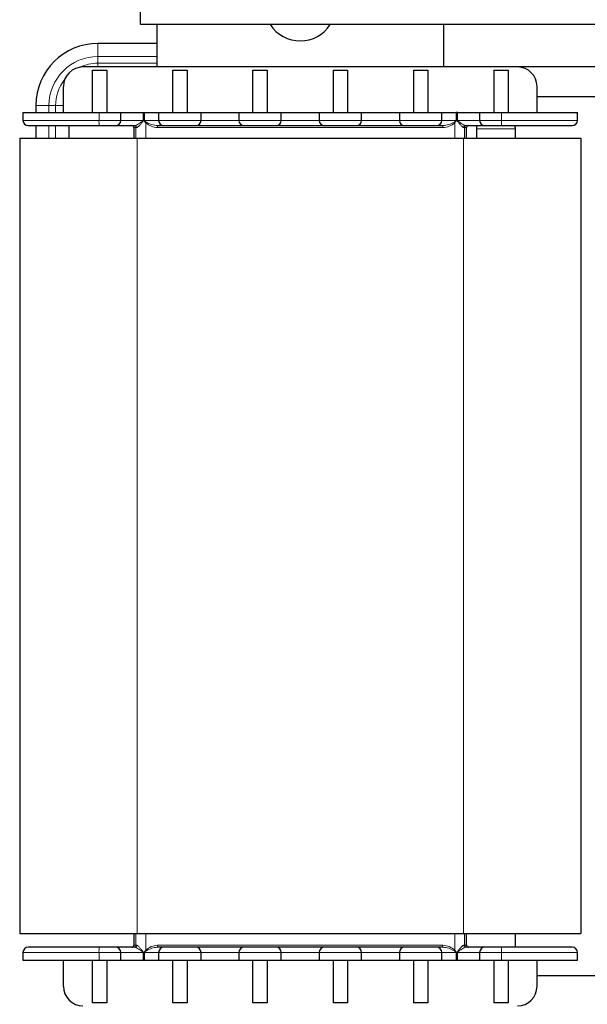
# Model space of a CAD drawing. Header units: millimetres. Extents: x 5 to 418, y 2 to 292.
# Tile 14 of 56: x 60 to 89, y 189 to 239. Entities that reach past the tile are written whole.
import ezdxf

# ---------------------------------------------------------------- set-up
doc = ezdxf.new("R2010")
doc.units = ezdxf.units.MM

msp = doc.modelspace()

# ---------------------------------------------------------------- linework, layer by layer
at = {"color": 7, "linetype": 'Continuous', "lineweight": 25}
for p, q in [((66.652, 239.1073), (66.652, 253.9407)), ((141.652, 239.1073), (66.652, 239.1073)), ((67.4853, 239.1073), (67.4853, 236.9407)), ((82.152, 236.9407), (82.152, 239.1073)), ((67.4853, 238.144), (64.4853, 238.144)), ((85.9187, 236.9407), (63.7187, 236.9407)), ((64.202, 236.774), (64.9353, 236.774)), ((64.202, 234.6073), (64.202, 236.774)), ((64.9353, 236.774), (64.9353, 234.6073)), ((68.302, 236.774), (69.0353, 236.774)), ((68.302, 234.6073), (68.302, 236.774)), ((69.0353, 236.774), (69.0353, 234.6073)), ((72.402, 236.774), (73.1353, 236.774)), ((72.402, 234.6073), (72.402, 236.774)), ((73.1353, 236.774), (73.1353, 234.6073)), ((76.502, 236.774), (77.2353, 236.774)), ((76.502, 236.774), (76.502, 234.6073)), ((77.2353, 236.774), (77.2353, 234.6073)), ((80.602, 236.774), (80.602, 234.6073)), ((80.602, 236.774), (81.3353, 236.774)), ((81.3353, 236.774), (81.3353, 234.6073)), ((84.702, 236.774), (85.4353, 236.774)), ((84.702, 236.774), (84.702, 234.6073)), ((85.4353, 236.774), (85.4353, 234.6073)), ((93.052, 236.9407), (85.9187, 236.9407)), ((62.7187, 234.6073), (62.7187, 235.9407)), ((86.9187, 234.6073), (86.9187, 235.9407)), ((92.052, 235.4073), (86.9187, 235.4073)), ((60.652, 234.6073), (60.652, 234.2073)), ((60.652, 234.6073), (64.5377, 234.6073)), ((61.3153, 234.974), (61.3153, 234.6073)), ((64.5377, 234.6073), (65.652, 234.6073)), ((65.652, 234.2073), (65.652, 234.6073)), ((65.652, 234.6073), (66.7855, 234.6073)), ((66.7855, 234.6073), (66.7922, 234.6073)), ((66.7921, 234.6073), (66.7941, 234.2073)), ((66.7922, 234.6073), (66.8466, 234.6073)), ((66.8447, 234.2073), (66.8466, 234.6073)), ((66.8466, 234.6073), (66.8532, 234.6073)), ((66.8532, 234.6073), (67.5853, 234.6073)), ((67.5853, 234.6073), (67.5853, 234.2073)), ((67.5853, 234.6073), (69.752, 234.6073)), ((69.752, 234.2073), (69.752, 234.6073)), ((69.752, 234.6073), (71.6853, 234.6073)), ((71.6853, 234.6073), (71.6853, 234.2073)), ((71.6853, 234.6073), (73.852, 234.6073)), ((73.852, 234.2073), (73.852, 234.6073)), ((73.852, 234.6073), (75.7853, 234.6073)), ((75.7853, 234.6073), (75.7853, 234.2073)), ((75.7853, 234.6073), (77.952, 234.6073)), ((77.952, 234.2073), (77.952, 234.6073)), ((77.952, 234.6073), (79.8853, 234.6073)), ((79.8853, 234.6073), (82.052, 234.6073)), ((79.8853, 234.6073), (79.8853, 234.2073)), ((82.052, 234.2073), (82.052, 234.6073)), ((82.052, 234.6073), (82.7841, 234.6073)), ((82.7841, 234.6073), (82.7907, 234.6073)), ((82.7907, 234.6073), (82.7927, 234.2073)), ((82.8452, 234.6073), (82.7907, 234.6073)), ((82.8433, 234.2073), (82.8452, 234.6073)), ((82.8452, 234.6073), (82.8518, 234.6073)), ((82.8518, 234.6073), (83.9853, 234.6073)), ((83.9853, 234.6073), (83.9853, 234.2073)), ((83.9853, 234.6073), (85.0996, 234.6073)), ((85.0996, 234.6073), (88.9853, 234.6073)), ((88.9853, 234.2073), (88.9853, 234.6073)), ((61.3153, 233.9407), (61.3153, 233.3073)), ((62.9887, 233.9407), (62.9887, 233.3073)), ((66.3187, 233.8407), (66.3187, 233.3073)), ((83.3187, 233.3073), (83.3187, 233.8407)), ((83.822, 233.9407), (83.822, 233.3073)), ((85.8187, 233.3073), (85.8187, 233.774)), ((60.4853, 233.3073), (60.4853, 192.6407)), ((60.4853, 233.3073), (66.4853, 233.3073)), ((66.4853, 233.3073), (83.152, 233.3073)), ((83.152, 233.3073), (89.152, 233.3073)), ((89.152, 233.3073), (89.152, 192.6407)), ((60.4853, 192.6407), (66.4853, 192.6407)), ((66.3187, 192.6407), (66.3187, 192.0407)), ((66.4853, 192.6407), (83.152, 192.6407)), ((83.152, 192.6407), (89.152, 192.6407)), ((83.3187, 192.0407), (83.3187, 192.6407)), ((85.8187, 191.9407), (85.8187, 192.6407)), ((60.652, 191.674), (60.652, 191.274)), ((60.652, 191.274), (64.5377, 191.274)), ((62.5093, 191.274), (62.5093, 191.2573)), ((62.7187, 189.9407), (62.7187, 191.274)), ((64.202, 189.1073), (64.202, 191.274)), ((64.5377, 191.274), (65.652, 191.274)), ((64.9353, 191.274), (64.9353, 189.1073)), ((65.652, 191.274), (65.652, 191.674)), ((65.652, 191.274), (66.7855, 191.274)), ((66.7855, 191.274), (66.7921, 191.274)), ((66.7941, 191.674), (66.7921, 191.274)), ((66.7921, 191.274), (66.8466, 191.274)), ((66.8466, 191.274), (66.8447, 191.674)), ((66.8466, 191.274), (66.8532, 191.274)), ((66.8532, 191.274), (67.5853, 191.274)), ((67.5853, 191.674), (67.5853, 191.274)), ((67.5853, 191.274), (69.752, 191.274)), ((68.302, 189.1073), (68.302, 191.274)), ((69.0353, 191.274), (69.0353, 189.1073)), ((69.752, 191.274), (69.752, 191.674)), ((69.752, 191.274), (71.6853, 191.274)), ((71.6853, 191.674), (71.6853, 191.274)), ((71.6853, 191.274), (73.852, 191.274)), ((72.402, 189.1073), (72.402, 191.274)), ((73.1353, 191.274), (73.1353, 189.1073)), ((73.852, 191.274), (73.852, 191.674)), ((73.852, 191.274), (75.7853, 191.274)), ((75.7853, 191.674), (75.7853, 191.274)), ((75.7853, 191.274), (77.952, 191.274)), ((76.502, 191.274), (76.502, 189.1073)), ((77.2353, 191.274), (77.2353, 189.1073)), ((77.952, 191.274), (77.952, 191.674)), ((77.952, 191.274), (79.8853, 191.274)), ((79.8853, 191.674), (79.8853, 191.274)), ((79.8853, 191.274), (82.052, 191.274)), ((80.602, 191.274), (80.602, 189.1073)), ((81.3353, 191.274), (81.3353, 189.1073)), ((82.052, 191.274), (82.052, 191.674)), ((82.052, 191.274), (82.7841, 191.274)), ((82.7841, 191.274), (82.7907, 191.274)), ((82.7927, 191.674), (82.7907, 191.274)), ((82.7907, 191.274), (82.8452, 191.274)), ((82.8452, 191.274), (82.8433, 191.674)), ((82.8452, 191.274), (82.8518, 191.274)), ((82.8518, 191.274), (83.9853, 191.274)), ((83.9853, 191.674), (83.9853, 191.274)), ((83.9853, 191.274), (85.0996, 191.274)), ((84.702, 191.274), (84.702, 189.1073)), ((85.0996, 191.274), (88.9853, 191.274)), ((85.4353, 191.274), (85.4353, 189.1073)), ((86.9187, 189.9407), (86.9187, 191.274)), ((88.9853, 191.274), (88.9853, 191.674)), ((62.7187, 191.2573), (62.5093, 191.2573)), ((92.052, 190.474), (86.9187, 190.474)), ((64.9353, 189.1073), (64.202, 189.1073)), ((69.0353, 189.1073), (68.302, 189.1073)), ((73.1353, 189.1073), (72.402, 189.1073)), ((77.2353, 189.1073), (76.502, 189.1073)), ((81.3353, 189.1073), (80.602, 189.1073)), ((85.4353, 189.1073), (84.702, 189.1073))]:
    msp.add_line(p, q, dxfattribs=at)
at = {"color": 7, "linetype": 'Continuous', "lineweight": 18}
for p, q in [((64.4853, 238.144), (64.4853, 237.4773)), ((64.4853, 237.4773), (64.4853, 237.1373)), ((67.4853, 237.4773), (64.4853, 237.4773)), ((64.4853, 237.1373), (64.4853, 236.9407)), ((67.4853, 237.1373), (64.4853, 237.1373)), ((61.3153, 234.974), (61.982, 234.974)), ((61.982, 234.974), (61.982, 234.6073)), ((61.982, 234.974), (62.322, 234.974)), ((62.322, 234.974), (62.322, 234.6073)), ((62.322, 234.974), (62.7187, 234.974)), ((64.5377, 234.6073), (64.5377, 234.2073)), ((66.7855, 234.6073), (66.7855, 234.2073)), ((66.8532, 234.2073), (66.8532, 234.6073)), ((82.7841, 234.2073), (82.7841, 234.6073)), ((82.8518, 234.6073), (82.8518, 234.2073)), ((85.0996, 234.6073), (85.0996, 234.2073)), ((64.5377, 234.2073), (60.652, 234.2073)), ((65.652, 234.2073), (64.5377, 234.2073)), ((66.7855, 234.2073), (65.652, 234.2073)), ((66.7855, 234.2073), (66.7941, 234.2073)), ((66.8532, 234.2073), (66.8447, 234.2073)), ((67.5853, 234.2073), (66.8532, 234.2073)), ((66.9555, 234.1194), (66.9231, 234.0864)), ((66.9231, 233.3073), (66.9231, 234.0864)), ((67.5853, 234.2073), (69.752, 234.2073)), ((71.6853, 234.2073), (69.752, 234.2073)), ((71.6853, 234.2073), (73.852, 234.2073)), ((75.7853, 234.2073), (73.852, 234.2073)), ((75.7853, 234.2073), (77.952, 234.2073)), ((79.8853, 234.2073), (77.952, 234.2073)), ((79.8853, 234.2073), (82.052, 234.2073)), ((82.7841, 234.2073), (82.052, 234.2073)), ((82.6818, 234.1194), (82.7142, 234.0864)), ((82.7142, 234.0864), (82.7142, 233.3073)), ((82.7841, 234.2073), (82.7927, 234.2073)), ((82.8518, 234.2073), (82.8433, 234.2073)), ((83.9853, 234.2073), (82.8518, 234.2073)), ((83.9853, 234.2073), (85.0996, 234.2073)), ((85.0996, 234.2073), (88.9853, 234.2073)), ((61.982, 233.9407), (61.982, 233.3073)), ((62.322, 233.9407), (62.322, 233.3073)), ((66.4232, 233.8407), (66.3187, 233.8407)), ((66.4232, 233.3073), (66.4232, 233.8407)), ((66.4599, 233.8407), (66.4232, 233.8407)), ((67.5279, 233.8407), (67.5279, 233.9407)), ((67.5279, 233.8407), (82.1094, 233.8407)), ((82.1094, 233.9407), (82.1094, 233.8407)), ((83.2141, 233.8407), (83.1774, 233.8407)), ((83.2141, 233.3073), (83.2141, 233.8407)), ((83.3187, 233.8407), (83.2141, 233.8407)), ((85.8187, 233.774), (83.822, 233.774)), ((66.4853, 233.3073), (66.4853, 192.6407)), ((83.152, 233.3073), (83.152, 192.6407)), ((66.4232, 192.0407), (66.4232, 192.6407)), ((66.9231, 191.795), (66.9231, 192.6407)), ((82.7142, 192.6407), (82.7142, 191.795)), ((83.2141, 192.0407), (83.2141, 192.6407)), ((66.3187, 192.0407), (66.4232, 192.0407)), ((66.4232, 192.0407), (66.4599, 192.0407)), ((66.9231, 191.795), (66.9555, 191.762)), ((67.5279, 192.0407), (67.5279, 191.9407)), ((82.1094, 192.0407), (67.5279, 192.0407)), ((82.1094, 192.0407), (82.1094, 191.9407)), ((82.7142, 191.795), (82.6818, 191.762)), ((83.1774, 192.0407), (83.2141, 192.0407)), ((83.2141, 192.0407), (83.3187, 192.0407)), ((60.652, 191.674), (64.5377, 191.674)), ((64.5377, 191.674), (65.652, 191.674)), ((64.5377, 191.274), (64.5377, 191.674)), ((65.652, 191.674), (66.7855, 191.674)), ((66.7855, 191.674), (66.7855, 191.274)), ((66.7855, 191.674), (66.7941, 191.674)), ((66.8532, 191.674), (66.8447, 191.674)), ((66.8532, 191.674), (67.5853, 191.674)), ((66.8532, 191.274), (66.8532, 191.674)), ((69.752, 191.674), (67.5853, 191.674)), ((69.752, 191.674), (71.6853, 191.674)), ((73.852, 191.674), (71.6853, 191.674)), ((73.852, 191.674), (75.7853, 191.674)), ((77.952, 191.674), (75.7853, 191.674)), ((77.952, 191.674), (79.8853, 191.674)), ((82.052, 191.674), (79.8853, 191.674)), ((82.052, 191.674), (82.7841, 191.674)), ((82.7841, 191.274), (82.7841, 191.674)), ((82.7927, 191.674), (82.7841, 191.674)), ((82.8518, 191.674), (82.8433, 191.674)), ((82.8518, 191.674), (83.9853, 191.674)), ((82.8518, 191.674), (82.8518, 191.274)), ((85.0996, 191.674), (83.9853, 191.674)), ((85.0996, 191.674), (85.0996, 191.274)), ((88.9853, 191.674), (85.0996, 191.674))]:
    msp.add_line(p, q, dxfattribs=at)
at = {"color": 7, "linetype": 'Continuous', "lineweight": 25}
for centre, radius, start, end in [((74.8187, 240.1073), 1.8333, 213.05573, 326.94427), ((64.4853, 234.974), 3.17, 90, 180), ((63.7187, 235.9407), 1, 90, 180), ((85.9187, 235.9407), 1, 0, 90), ((60.9187, 234.2073), 0.2667, 180, 270), ((65.3853, 234.2073), 0.2667, 270, 0), ((67.852, 234.2073), 0.2667, 180, 270), ((69.4853, 234.2073), 0.2667, 270, 0), ((71.952, 234.2073), 0.2667, 180, 270), ((73.5853, 234.2073), 0.2667, 270, 0), ((76.052, 234.2073), 0.2667, 180, 270), ((77.6853, 234.2073), 0.2667, 270, 0), ((80.152, 234.2073), 0.2667, 180, 270), ((81.7853, 234.2073), 0.2667, 270, 0), ((84.252, 234.2073), 0.2667, 180, 270), ((88.7187, 234.2073), 0.2667, 270, 0), ((66.2187, 233.8407), 0.1, 0, 90), ((83.4187, 233.8407), 0.1, 90, 180), ((85.4853, 233.774), 0.3333, 0, 30.56426), ((60.9187, 191.674), 0.2667, 90, 180), ((65.3853, 191.674), 0.2667, 0, 90), ((66.2187, 192.0407), 0.1, 270, 0), ((67.852, 191.674), 0.2667, 90, 180), ((69.4853, 191.674), 0.2667, 0, 90), ((71.952, 191.674), 0.2667, 90, 180), ((73.5853, 191.674), 0.2667, 0, 90), ((76.052, 191.674), 0.2667, 90, 180), ((77.6853, 191.674), 0.2667, 0, 90), ((80.152, 191.674), 0.2667, 90, 180), ((81.7853, 191.674), 0.2667, 0, 90), ((83.4187, 192.0407), 0.1, 180, 270), ((84.252, 191.674), 0.2667, 90, 180), ((88.7187, 191.674), 0.2667, 0, 90), ((63.7187, 189.9407), 1, 180, 270), ((85.9187, 189.9407), 1, 270, 0)]:
    msp.add_arc(centre, radius, start, end, dxfattribs=at)
at = {"color": 7, "linetype": 'Continuous', "lineweight": 18}
for centre, radius, start, end in [((64.4853, 234.974), 2.5033, 90, 180), ((64.4853, 234.974), 2.1633, 90, 115.50299), ((64.4853, 234.974), 2.1633, 143.39814, 180), ((66.8768, 234.1407), 2.34, 178.36875, 184.9044), ((82.7606, 234.1407), 2.34, 355.0956, 1.63125), ((66.3232, 233.8407), 0.1, 359.99588, 89.99588), ((66.3634, 233.8442), 0.0965, 357.89618, 87.729), ((83.2739, 233.8442), 0.0965, 92.271, 182.10382), ((83.3141, 233.8407), 0.1, 90.00412, 180.00412), ((66.8768, 191.7406), 2.34, 175.0956, 181.63125), ((66.3232, 192.0407), 0.1, 270.00412, 0.00412), ((66.3634, 192.0371), 0.0965, 272.271, 2.10382), ((83.2739, 192.0371), 0.0965, 177.89618, 267.729), ((83.3141, 192.0407), 0.1, 179.99588, 269.99588), ((82.7606, 191.7406), 2.34, 358.36875, 4.9044)]:
    msp.add_arc(centre, radius, start, end, dxfattribs=at)
for points, knots in [([(66.3672, 233.9407), (66.379, 233.9424), (66.4033, 233.9461), (66.4696, 233.9781), (66.5628, 234.0352), (66.6587, 234.1002), (66.726, 234.1477), (66.7591, 234.1729), (66.7751, 234.1874), (66.7833, 234.1976), (66.7848, 234.2043), (66.7855, 234.2073)], [0, 0, 0, 0, 0.1213897, 0.2497924, 0.4981067, 0.7466688, 0.8713007, 0.9336966, 0.96483, 0.9840511, 1, 1, 1, 1]), ([(66.7941, 234.2073), (66.7932, 234.2022), (66.7844, 234.1516), (66.7067, 234.0771), (66.6228, 233.9624), (66.5423, 233.8833), (66.488, 233.8458), (66.469, 233.8424), (66.4599, 233.8407)], [0, 0, 0, 0, 0.02561538, 0.2501433, 0.499612, 0.77580311, 0.89226763, 1, 1, 1, 1]), ([(66.9231, 234.0864), (66.9075, 234.1051), (66.8842, 234.1331), (66.8592, 234.1683), (66.8472, 234.1899), (66.8454, 234.2021), (66.8447, 234.2073)], [0, 0, 0, 0, 0.4996445, 0.7488066, 0.8907803, 1, 1, 1, 1]), ([(66.8532, 234.2073), (66.8535, 234.2054), (66.8542, 234.2009), (66.8667, 234.1812), (66.9032, 234.1559), (66.9368, 234.1324), (66.9555, 234.1194)], [0, 0, 0, 0, 0.0427266, 0.0971779, 0.5001698, 1, 1, 1, 1]), ([(66.9231, 234.0864), (67.013, 234.0189), (67.193, 233.8838), (67.4162, 233.8551), (67.5279, 233.8407)], [0, 0, 0, 0, 0.4997722, 1, 1, 1, 1]), ([(66.9555, 234.1194), (67.0456, 234.0713), (67.2257, 233.9752), (67.4272, 233.9522), (67.5279, 233.9407)], [0, 0, 0, 0, 0.5001114, 1, 1, 1, 1]), ([(82.1094, 233.9407), (82.2102, 233.9522), (82.4116, 233.9752), (82.5917, 234.0713), (82.6818, 234.1194)], [0, 0, 0, 0, 0.4998886, 1, 1, 1, 1]), ([(82.1094, 233.8407), (82.2211, 233.8551), (82.4443, 233.8838), (82.6243, 234.0189), (82.7142, 234.0864)], [0, 0, 0, 0, 0.5002278, 1, 1, 1, 1]), ([(82.6818, 234.1194), (82.7007, 234.1322), (82.7293, 234.1517), (82.7615, 234.1762), (82.7766, 234.1904), (82.7821, 234.1991), (82.7838, 234.204), (82.784, 234.2063), (82.7841, 234.2073)], [0, 0, 0, 0, 0.499575, 0.7542883, 0.8884554, 0.9508308, 0.9766889, 1, 1, 1, 1]), ([(82.7927, 234.2073), (82.7918, 234.2021), (82.788, 234.178), (82.7562, 234.1386), (82.7293, 234.1052), (82.7142, 234.0864)], [0, 0, 0, 0, 0.1087696, 0.4994413, 1, 1, 1, 1]), ([(83.1774, 233.8407), (83.1683, 233.8423), (83.1494, 233.8458), (83.095, 233.8831), (83.0164, 233.9627), (82.9368, 234.0608), (82.8832, 234.1307), (82.8576, 234.1681), (82.8457, 234.1902), (82.844, 234.2022), (82.8433, 234.2073)], [0, 0, 0, 0, 0.10749899, 0.22369346, 0.49916295, 0.74905539, 0.878168, 0.9410347, 0.9748669, 1, 1, 1, 1]), ([(82.8518, 234.2073), (82.8521, 234.2053), (82.8528, 234.2007), (82.88, 234.1597), (82.9651, 234.1144), (83.0731, 234.0348), (83.1677, 233.9783), (83.234, 233.946), (83.2583, 233.9424), (83.2701, 233.9407)], [0, 0, 0, 0, 0.0104306, 0.02390691, 0.25019703, 0.50052467, 0.75027109, 0.87862844, 1, 1, 1, 1]), ([(66.7855, 191.674), (66.7852, 191.676), (66.7845, 191.6807), (66.7573, 191.7217), (66.6722, 191.767), (66.5642, 191.8466), (66.4696, 191.9031), (66.4033, 191.9353), (66.379, 191.9389), (66.3672, 191.9407)], [0, 0, 0, 0, 0.0104306, 0.0239069, 0.250197, 0.5005247, 0.7502711, 0.8786284, 1, 1, 1, 1]), ([(66.4599, 192.0407), (66.469, 192.039), (66.4879, 192.0355), (66.5423, 191.9982), (66.6209, 191.9186), (66.7005, 191.8205), (66.7541, 191.7506), (66.7798, 191.7133), (66.7916, 191.6911), (66.7933, 191.6791), (66.7941, 191.674)], [0, 0, 0, 0, 0.107499, 0.2236935, 0.4991629, 0.7490554, 0.878168, 0.9410347, 0.9748669, 1, 1, 1, 1]), ([(66.8447, 191.674), (66.8455, 191.6793), (66.8494, 191.7034), (66.8812, 191.7427), (66.908, 191.7762), (66.9231, 191.795)], [0, 0, 0, 0, 0.10876963, 0.49944126, 1, 1, 1, 1]), ([(67.5279, 192.0407), (67.4162, 192.0263), (67.193, 191.9976), (67.013, 191.8625), (66.9231, 191.795)], [0, 0, 0, 0, 0.5002278, 1, 1, 1, 1]), ([(67.5279, 191.9407), (67.4272, 191.9292), (67.2257, 191.9062), (67.0456, 191.8101), (66.9555, 191.762)], [0, 0, 0, 0, 0.49988857, 1, 1, 1, 1]), ([(82.7142, 191.795), (82.6243, 191.8625), (82.4443, 191.9976), (82.2211, 192.0263), (82.1094, 192.0407)], [0, 0, 0, 0, 0.4997722, 1, 1, 1, 1]), ([(82.6818, 191.762), (82.5917, 191.8101), (82.4116, 191.9062), (82.2102, 191.9292), (82.1094, 191.9407)], [0, 0, 0, 0, 0.5001114, 1, 1, 1, 1]), ([(82.7142, 191.795), (82.7298, 191.7763), (82.7532, 191.7482), (82.7781, 191.713), (82.7901, 191.6915), (82.7919, 191.6793), (82.7927, 191.674)], [0, 0, 0, 0, 0.4996445, 0.7488066, 0.8907803, 1, 1, 1, 1]), ([(82.8433, 191.674), (82.8442, 191.6792), (82.853, 191.7297), (82.9306, 191.8043), (83.0145, 191.919), (83.095, 191.9981), (83.1493, 192.0355), (83.1683, 192.039), (83.1774, 192.0407)], [0, 0, 0, 0, 0.0256154, 0.2501433, 0.499612, 0.7758031, 0.8922676, 1, 1, 1, 1]), ([(83.2701, 191.9407), (83.2583, 191.9389), (83.234, 191.9353), (83.1677, 191.9032), (83.076, 191.847), (82.9785, 191.7812), (82.9108, 191.7334), (82.8763, 191.7068), (82.862, 191.6936), (82.8541, 191.6839), (82.8525, 191.6772), (82.8518, 191.674)], [0, 0, 0, 0, 0.1213865, 0.2497857, 0.4980934, 0.7367498, 0.8817177, 0.9362189, 0.9651564, 0.9834615, 1, 1, 1, 1]), ([(66.9555, 191.762), (66.9366, 191.7491), (66.908, 191.7297), (66.8758, 191.7051), (66.8607, 191.6909), (66.8552, 191.6822), (66.8535, 191.6774), (66.8533, 191.6751), (66.8532, 191.674)], [0, 0, 0, 0, 0.499575, 0.7542883, 0.8884554, 0.9508308, 0.9766889, 1, 1, 1, 1]), ([(82.7841, 191.674), (82.7838, 191.676), (82.7832, 191.6804), (82.7706, 191.7001), (82.7341, 191.7254), (82.7005, 191.749), (82.6818, 191.762)], [0, 0, 0, 0, 0.0427266, 0.0971779, 0.5001698, 1, 1, 1, 1])]:
    msp.add_open_spline(points, degree=3, knots=knots, dxfattribs=at)
at = {"color": 7, "linetype": 'Continuous', "lineweight": 25}
for points, knots in [([(60.9187, 233.9407), (60.9304, 233.9407), (60.9545, 233.9407), (61.1553, 233.9407), (61.4878, 233.9407), (61.9565, 233.9407), (62.5336, 233.9407), (63.1829, 233.9407), (63.8612, 233.9407), (64.3216, 233.9407), (64.5453, 233.9407)], [0, 0, 0, 0, 0.1168235, 0.2403839, 0.3688824, 0.5, 0.6311176, 0.7596161, 0.8831765, 1, 1, 1, 1]), ([(64.5453, 233.9407), (64.6544, 233.9407), (64.8727, 233.9407), (65.1535, 233.9407), (65.3091, 233.9407), (65.3761, 233.9407), (65.3822, 233.9407), (65.3853, 233.9407)], [0, 0, 0, 0, 0.2496801, 0.4993602, 0.7490403, 0.8744858, 1, 1, 1, 1]), ([(65.3853, 233.9407), (65.3985, 233.9407), (65.4256, 233.9407), (65.644, 233.9407), (65.9671, 233.9407), (66.2365, 233.9407), (66.3672, 233.9407)], [0, 0, 0, 0, 0.2425725, 0.5, 0.7574275, 1, 1, 1, 1]), ([(67.852, 233.9407), (67.863, 233.9407), (67.8799, 233.9407), (67.9816, 233.9407), (68.0871, 233.9407), (68.217, 233.9407), (68.4074, 233.9407), (68.6687, 233.9407), (68.9299, 233.9407), (69.1202, 233.9407), (69.2502, 233.9407), (69.3557, 233.9407), (69.4574, 233.9407), (69.4744, 233.9407), (69.4853, 233.9407)], [0, 0, 0, 0, 0.1197215, 0.1848258, 0.25, 0.3151043, 0.3802785, 0.5, 0.6197215, 0.6848258, 0.75, 0.8151043, 0.8802785, 1, 1, 1, 1]), ([(69.4853, 233.9407), (69.5018, 233.9407), (69.5271, 233.9407), (69.6809, 233.9407), (69.8401, 233.9407), (70.0377, 233.9407), (70.3248, 233.9407), (70.7187, 233.9407), (71.1125, 233.9407), (71.3996, 233.9407), (71.5972, 233.9407), (71.7564, 233.9407), (71.9102, 233.9407), (71.9355, 233.9407), (71.952, 233.9407)], [0, 0, 0, 0, 0.1197284, 0.1841803, 0.25, 0.3158197, 0.3802716, 0.5, 0.6197284, 0.6841803, 0.75, 0.8158197, 0.8802716, 1, 1, 1, 1]), ([(71.952, 233.9407), (71.963, 233.9407), (71.9799, 233.9407), (72.0816, 233.9407), (72.1871, 233.9407), (72.317, 233.9407), (72.5074, 233.9407), (72.7687, 233.9407), (73.0299, 233.9407), (73.2202, 233.9407), (73.3502, 233.9407), (73.4557, 233.9407), (73.5574, 233.9407), (73.5744, 233.9407), (73.5853, 233.9407)], [0, 0, 0, 0, 0.1197215, 0.1848258, 0.25, 0.3151043, 0.3802785, 0.5, 0.6197215, 0.6848258, 0.75, 0.8151043, 0.8802785, 1, 1, 1, 1]), ([(73.5853, 233.9407), (73.6018, 233.9407), (73.6271, 233.9407), (73.7809, 233.9407), (73.9401, 233.9407), (74.1377, 233.9407), (74.4248, 233.9407), (74.8187, 233.9407), (75.2125, 233.9407), (75.4996, 233.9407), (75.6972, 233.9407), (75.8564, 233.9407), (76.0102, 233.9407), (76.0355, 233.9407), (76.052, 233.9407)], [0, 0, 0, 0, 0.1197284, 0.1841803, 0.25, 0.3158197, 0.3802716, 0.5, 0.6197284, 0.6841803, 0.75, 0.8158197, 0.8802716, 1, 1, 1, 1]), ([(76.052, 233.9407), (76.063, 233.9407), (76.0799, 233.9407), (76.1816, 233.9407), (76.2871, 233.9407), (76.417, 233.9407), (76.6074, 233.9407), (76.8687, 233.9407), (77.1299, 233.9407), (77.3202, 233.9407), (77.4502, 233.9407), (77.5557, 233.9407), (77.6574, 233.9407), (77.6744, 233.9407), (77.6853, 233.9407)], [0, 0, 0, 0, 0.1197215, 0.1848258, 0.25, 0.3151043, 0.3802785, 0.5, 0.6197215, 0.6848258, 0.75, 0.8151043, 0.8802785, 1, 1, 1, 1]), ([(77.6853, 233.9407), (77.7018, 233.9407), (77.7271, 233.9407), (77.8809, 233.9407), (78.0401, 233.9407), (78.2377, 233.9407), (78.5248, 233.9407), (78.9187, 233.9407), (79.3125, 233.9407), (79.5996, 233.9407), (79.7972, 233.9407), (79.9564, 233.9407), (80.1102, 233.9407), (80.1355, 233.9407), (80.152, 233.9407)], [0, 0, 0, 0, 0.1197284, 0.1841803, 0.25, 0.3158197, 0.3802716, 0.5, 0.6197284, 0.6841803, 0.75, 0.8158197, 0.8802716, 1, 1, 1, 1]), ([(80.152, 233.9407), (80.163, 233.9407), (80.1799, 233.9407), (80.2816, 233.9407), (80.3871, 233.9407), (80.517, 233.9407), (80.7074, 233.9407), (80.9687, 233.9407), (81.2299, 233.9407), (81.4202, 233.9407), (81.5502, 233.9407), (81.6557, 233.9407), (81.7574, 233.9407), (81.7744, 233.9407), (81.7853, 233.9407)], [0, 0, 0, 0, 0.11972147, 0.18482579, 0.24999997, 0.31510432, 0.38027853, 0.5, 0.61972147, 0.68482579, 0.74999997, 0.81510432, 0.88027853, 1, 1, 1, 1]), ([(83.2701, 233.9407), (83.4008, 233.9407), (83.6702, 233.9407), (83.9933, 233.9407), (84.2117, 233.9407), (84.2388, 233.9407), (84.252, 233.9407)], [0, 0, 0, 0, 0.2425725, 0.5, 0.7574275, 1, 1, 1, 1]), ([(84.252, 233.9407), (84.2647, 233.9407), (84.2902, 233.9407), (84.4856, 233.9407), (84.7182, 233.9407), (84.9285, 233.9407), (85.0375, 233.9407), (85.092, 233.9407)], [0, 0, 0, 0, 0.2496801, 0.4993602, 0.7490403, 0.8744858, 1, 1, 1, 1]), ([(85.092, 233.9407), (85.3157, 233.9407), (85.7761, 233.9407), (86.4544, 233.9407), (87.1037, 233.9407), (87.6808, 233.9407), (88.1495, 233.9407), (88.482, 233.9407), (88.6828, 233.9407), (88.7069, 233.9407), (88.7187, 233.9407)], [0, 0, 0, 0, 0.1168235, 0.2403839, 0.3688824, 0.5, 0.6311176, 0.7596161, 0.8831765, 1, 1, 1, 1]), ([(64.5453, 191.9407), (64.3216, 191.9407), (63.8612, 191.9407), (63.1829, 191.9407), (62.5336, 191.9407), (61.9565, 191.9407), (61.4878, 191.9407), (61.1553, 191.9407), (60.9545, 191.9407), (60.9304, 191.9407), (60.9187, 191.9407)], [0, 0, 0, 0, 0.1168235, 0.2403839, 0.3688824, 0.5, 0.6311176, 0.7596161, 0.8831765, 1, 1, 1, 1]), ([(65.3853, 191.9407), (65.3726, 191.9407), (65.3471, 191.9407), (65.1517, 191.9407), (64.9191, 191.9407), (64.7089, 191.9407), (64.5998, 191.9407), (64.5453, 191.9407)], [0, 0, 0, 0, 0.24968011, 0.49936022, 0.74904033, 0.87448584, 1, 1, 1, 1]), ([(66.3672, 191.9407), (66.2365, 191.9407), (65.9671, 191.9407), (65.644, 191.9407), (65.4256, 191.9407), (65.3985, 191.9407), (65.3853, 191.9407)], [0, 0, 0, 0, 0.2425725, 0.5, 0.7574275, 1, 1, 1, 1]), ([(69.4853, 191.9407), (69.4744, 191.9407), (69.4574, 191.9407), (69.3558, 191.9407), (69.2502, 191.9407), (69.1203, 191.9407), (68.93, 191.9407), (68.6687, 191.9407), (68.4074, 191.9407), (68.2171, 191.9407), (68.0872, 191.9407), (67.9816, 191.9407), (67.8799, 191.9407), (67.863, 191.9407), (67.852, 191.9407)], [0, 0, 0, 0, 0.1197215, 0.1848258, 0.25, 0.3151043, 0.3802785, 0.5, 0.6197215, 0.6848258, 0.75, 0.8151043, 0.8802785, 1, 1, 1, 1]), ([(71.952, 191.9407), (71.9355, 191.9407), (71.9102, 191.9407), (71.7564, 191.9407), (71.5972, 191.9407), (71.3996, 191.9407), (71.1125, 191.9407), (70.7187, 191.9407), (70.3248, 191.9407), (70.0377, 191.9407), (69.8401, 191.9407), (69.6809, 191.9407), (69.5271, 191.9407), (69.5018, 191.9407), (69.4853, 191.9407)], [0, 0, 0, 0, 0.1197284, 0.1841803, 0.25, 0.3158197, 0.3802716, 0.5, 0.6197284, 0.6841803, 0.75, 0.8158197, 0.8802716, 1, 1, 1, 1]), ([(73.5853, 191.9407), (73.5744, 191.9407), (73.5574, 191.9407), (73.4558, 191.9407), (73.3502, 191.9407), (73.2203, 191.9407), (73.03, 191.9407), (72.7687, 191.9407), (72.5074, 191.9407), (72.3171, 191.9407), (72.1872, 191.9407), (72.0816, 191.9407), (71.9799, 191.9407), (71.963, 191.9407), (71.952, 191.9407)], [0, 0, 0, 0, 0.1197215, 0.1848258, 0.25, 0.3151043, 0.3802785, 0.5, 0.6197215, 0.6848258, 0.75, 0.8151043, 0.8802785, 1, 1, 1, 1]), ([(76.052, 191.9407), (76.0355, 191.9407), (76.0102, 191.9407), (75.8564, 191.9407), (75.6972, 191.9407), (75.4996, 191.9407), (75.2125, 191.9407), (74.8187, 191.9407), (74.4248, 191.9407), (74.1377, 191.9407), (73.9401, 191.9407), (73.7809, 191.9407), (73.6271, 191.9407), (73.6018, 191.9407), (73.5853, 191.9407)], [0, 0, 0, 0, 0.1197284, 0.1841803, 0.25, 0.3158197, 0.3802716, 0.5, 0.6197284, 0.6841803, 0.75, 0.8158197, 0.8802716, 1, 1, 1, 1]), ([(77.6853, 191.9407), (77.6744, 191.9407), (77.6574, 191.9407), (77.5558, 191.9407), (77.4502, 191.9407), (77.3203, 191.9407), (77.13, 191.9407), (76.8687, 191.9407), (76.6074, 191.9407), (76.4171, 191.9407), (76.2872, 191.9407), (76.1816, 191.9407), (76.0799, 191.9407), (76.063, 191.9407), (76.052, 191.9407)], [0, 0, 0, 0, 0.11972147, 0.18482579, 0.24999997, 0.31510432, 0.38027853, 0.5, 0.61972147, 0.68482579, 0.74999997, 0.81510432, 0.88027853, 1, 1, 1, 1]), ([(80.152, 191.9407), (80.1355, 191.9407), (80.1102, 191.9407), (79.9564, 191.9407), (79.7972, 191.9407), (79.5996, 191.9407), (79.3125, 191.9407), (78.9187, 191.9407), (78.5248, 191.9407), (78.2377, 191.9407), (78.0401, 191.9407), (77.8809, 191.9407), (77.7271, 191.9407), (77.7018, 191.9407), (77.6853, 191.9407)], [0, 0, 0, 0, 0.1197284, 0.1841803, 0.25, 0.3158197, 0.3802716, 0.5, 0.6197284, 0.6841803, 0.75, 0.8158197, 0.8802716, 1, 1, 1, 1]), ([(81.7853, 191.9407), (81.7744, 191.9407), (81.7574, 191.9407), (81.6558, 191.9407), (81.5502, 191.9407), (81.4203, 191.9407), (81.23, 191.9407), (80.9687, 191.9407), (80.7074, 191.9407), (80.5171, 191.9407), (80.3872, 191.9407), (80.2816, 191.9407), (80.1799, 191.9407), (80.163, 191.9407), (80.152, 191.9407)], [0, 0, 0, 0, 0.1197215, 0.1848258, 0.25, 0.3151043, 0.3802785, 0.5, 0.6197215, 0.6848258, 0.75, 0.8151043, 0.8802785, 1, 1, 1, 1]), ([(84.252, 191.9407), (84.2388, 191.9407), (84.2117, 191.9407), (83.9933, 191.9407), (83.6702, 191.9407), (83.4008, 191.9407), (83.2701, 191.9407)], [0, 0, 0, 0, 0.2425725, 0.5, 0.7574275, 1, 1, 1, 1]), ([(85.092, 191.9407), (84.9829, 191.9407), (84.7646, 191.9407), (84.4838, 191.9407), (84.3282, 191.9407), (84.2612, 191.9407), (84.2551, 191.9407), (84.252, 191.9407)], [0, 0, 0, 0, 0.2496801, 0.4993602, 0.7490403, 0.8744858, 1, 1, 1, 1]), ([(88.7187, 191.9407), (88.7069, 191.9407), (88.6828, 191.9407), (88.482, 191.9407), (88.1495, 191.9407), (87.6808, 191.9407), (87.1037, 191.9407), (86.4544, 191.9407), (85.7761, 191.9407), (85.3157, 191.9407), (85.092, 191.9407)], [0, 0, 0, 0, 0.1168235, 0.2403839, 0.3688824, 0.5, 0.6311176, 0.7596161, 0.8831765, 1, 1, 1, 1])]:
    msp.add_open_spline(points, degree=3, knots=knots, dxfattribs=at)
for points in [[(67.5279, 233.9407), (67.621, 233.9407), (67.8072, 233.9407), (67.8371, 233.9407), (67.852, 233.9407)], [(81.7853, 233.9407), (81.8003, 233.9407), (81.8301, 233.9407), (82.0163, 233.9407), (82.1094, 233.9407)], [(67.852, 191.9407), (67.8371, 191.9407), (67.8072, 191.9407), (67.621, 191.9407), (67.5279, 191.9407)], [(82.1094, 191.9407), (82.0163, 191.9407), (81.8301, 191.9407), (81.8003, 191.9407), (81.7853, 191.9407)]]:
    msp.add_open_spline(points, degree=3, dxfattribs=at)

doc.saveas('drawing.dxf')
